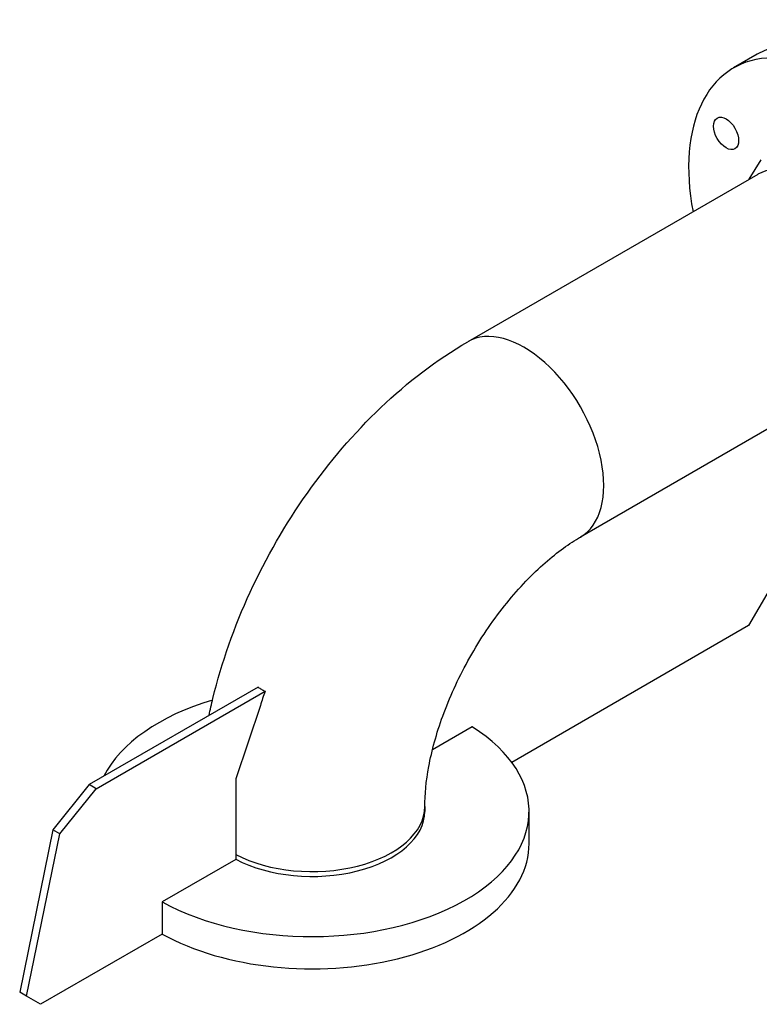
# Model space of a CAD drawing. Header units: millimetres. Extents: x 0 to 5940, y 0 to 4200.
# Tile 3 of 47: x 474 to 699, y 390 to 690. Entities that reach past the tile are written whole.
import ezdxf

# ---------------------------------------------------------------- set-up
doc = ezdxf.new("R2010")
doc.units = ezdxf.units.MM
doc.header["$LTSCALE"] = 50
doc.layers.add('02-LINIE-035', color=2, linetype='CONTINUOUS')

msp = doc.modelspace()

# ---------------------------------------------------------------- linework, layer by layer
at = {"layer": '02-LINIE-035'}
for p, q in [((698.07, 679.28), (690.86, 675.11)), ((695.64, 641.26), (699.29, 647.13)), ((698.23, 642.75), (609.98, 591.8)), ((732.52, 583.36), (644.27, 532.41)), ((712.41, 534.85), (695.44, 505.45)), ((695.44, 505.45), (623.38, 463.85)), ((546.2, 486.72), (494.83, 457.07)), ((496.96, 455.84), (548.32, 485.5)), ((546.9, 481.12), (539.45, 458.83)), ((611.38, 474.63), (599.23, 467.62)), ((611.43, 474.66), (611.38, 474.63)), ((611.43, 474.6), (611.43, 474.66)), ((539.45, 458.83), (539.45, 434.33)), ((494.83, 457.07), (483.81, 443.36)), ((485.93, 442.13), (496.96, 455.84)), ((496.96, 455.84), (494.83, 457.07)), ((596.93, 450.41), (596.93, 448.94)), ((628.64, 439.14), (628.64, 448.94)), ((483.81, 443.36), (473.69, 393.91)), ((485.93, 442.13), (483.81, 443.36)), ((475.81, 392.69), (485.93, 442.13)), ((539.45, 434.33), (517.04, 421.39)), ((517.03, 421.39), (517.03, 411.59)), ((517.04, 421.39), (517.03, 421.39)), ((517.03, 411.59), (480.06, 390.24)), ((475.81, 392.69), (473.69, 393.91)), ((480.06, 390.24), (475.81, 392.69))]:
    msp.add_line(p, q, dxfattribs=at)
for centre, major_axis, start_param, end_param in [((731.07, 622.12), (33, -57.16), 0, 3.141593), ((723.86, 617.96), (33, -57.16), 5.258708, 10.449255), ((715.38, 613.06), (17.15, -29.7), 0, 3.141593), ((627.13, 562.11), (17.15, -29.7), 0, 3.141593), ((628.19, 487.03), (-62.73, -108.65), 5.047518, 5.085745), ((562.64, 448.94), (-66, 0), 5.189281, 5.998433), ((562.64, 448.94), (66, 0), 3.94972, 7.023113), ((562.64, 450.41), (34.29, 0), 3.969831, 6.283185), ((562.64, 448.94), (34.29, 0), 3.969831, 6.283185), ((562.64, 439.14), (66, 0), 3.949467, 6.283185)]:
    msp.add_ellipse(centre, major_axis=major_axis, ratio=0.57735, start_param=start_param, end_param=end_param, dxfattribs=at)
msp.add_ellipse((688.58, 655.2), major_axis=(-2.7, 4.68), ratio=0.57735, dxfattribs=at)
for points, knots in [([(531.31, 478.13), (531.66, 479.86), (532.05, 481.59), (535.12, 494.27), (538.97, 505.15), (548.68, 526.18), (554.53, 536.32), (567.89, 555.24), (575.39, 564.01), (591.71, 579.56), (600.54, 586.35), (609.98, 591.8)], [3.406236, 3.406236, 3.406236, 3.406236, 3.455752, 3.455752, 3.769911, 3.769911, 4.08407, 4.08407, 4.39823, 4.39823, 4.712389, 4.712389, 4.712389, 4.712389]), ([(596.93, 450.41), (596.93, 453.94), (597.3, 458.1), (599.04, 467.42), (600.46, 472.63), (604.42, 483.53), (607, 489.21), (613.11, 500.29), (616.64, 505.67), (624.18, 515.36), (628.16, 519.69), (635.89, 526.78), (639.64, 529.59), (643.45, 531.93), (643.86, 532.18), (644.27, 532.41)], [3.141593, 3.141593, 3.141593, 3.141593, 3.3781, 3.3781, 3.629436, 3.629436, 3.89276, 3.89276, 4.161142, 4.161142, 4.426416, 4.426416, 4.680594, 4.680594, 4.712389, 4.712389, 4.712389, 4.712389]), ([(546.2, 486.72), (546.54, 486.51), (546.89, 486.3), (547.23, 486.1), (547.58, 485.9), (547.94, 485.7), (548.32, 485.5)], [-0.24513, -0.24513, -0.24513, -0.24513, 0, 0, 0, 0.24513, 0.24513, 0.24513, 0.24513])]:
    msp.add_open_spline(points, degree=3, knots=knots, dxfattribs=at)

doc.saveas('drawing.dxf')
